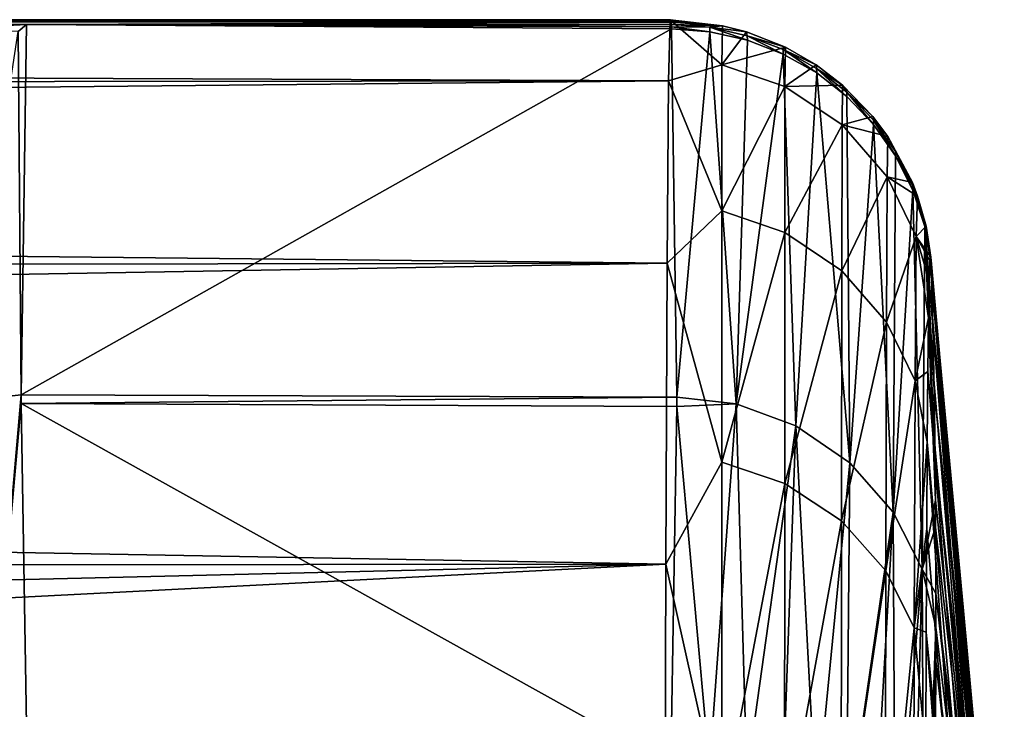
# Model space of a CAD drawing. Header units: metres. Extents: x -82 to 67, y -109 to 109.
# Tile 160 of 216: x 63.06 to 65.7, y 19.11 to 20.96. Entities that reach past the tile are written whole.
import ezdxf

# ---------------------------------------------------------------- set-up
doc = ezdxf.new("R2010")
doc.units = ezdxf.units.M
doc.layers.add('solid_21_382_010_XXX', color=7, linetype='CONTINUOUS')

msp = doc.modelspace()

# ---------------------------------------------------------------- linework, layer by layer
at = {"layer": 'solid_21_382_010_XXX'}
for points in [[(64.806274, 20.961123, -47.410046), (38.707233, 20.959497, -47.500481), (38.722, 20.962883, -47.273815)], [(64.806274, 20.961123, -47.410046), (64.807518, 20.957304, -47.59938), (38.707233, 20.959497, -47.500481)], [(63.077774, 20.951292, -47.806767), (62.749901, 20.933792, -48.216309), (38.707233, 20.959497, -47.500481)], [(64.807518, 20.957304, -47.59938), (63.077774, 20.951292, -47.806767), (38.707233, 20.959497, -47.500481)], [(64.805061, 20.963228, -47.235798), (38.722, 20.962883, -47.273815), (38.747528, 20.963856, -47.127499)], [(64.805061, 20.963228, -47.235798), (64.806274, 20.961123, -47.410046), (38.722, 20.962883, -47.273815)], [(64.805061, 20.963228, -47.235798), (38.747528, 20.963856, -47.127499), (38.766071, 20.963987, -47.051041)], [(51.785259, 20.963987, -47.051041), (64.805061, 20.963228, -47.235798), (38.766071, 20.963987, -47.051041)], [(38.810383, 20.963541, -46.90942), (64.80513, 20.963987, -47.051041), (51.785259, 20.963987, -47.051041)], [(38.866508, 20.962259, -46.772263), (64.80513, 20.963987, -47.051041), (38.810383, 20.963541, -46.90942)], [(39.476898, 20.906626, -45.445438), (64.80513, 20.963987, -47.051041), (38.866508, 20.962259, -46.772263)], [(39.476898, 20.906626, -45.445438), (64.800545, 20.800043, -44.33984), (64.80513, 20.963987, -47.051041)], [(51.785259, 20.963987, -47.051041), (64.80513, 20.963987, -47.051041), (64.805061, 20.963228, -47.235798)], [(63.055504, 20.932035, -48.368355), (62.749901, 20.933792, -48.216309), (63.077774, 20.951292, -47.806767)], [(63.055504, 20.932035, -48.368355), (63.077774, 20.951292, -47.806767), (63.063519, 19.957512, -77.354988)], [(63.063519, 19.957512, -77.354988), (63.077774, 20.951292, -47.806767), (64.808586, 20.939028, -48.17141)], [(64.807518, 20.957304, -47.59938), (64.80835, 20.951292, -47.806767), (63.077774, 20.951292, -47.806767)], [(64.80835, 20.951292, -47.806767), (63.94236, 20.951269, -47.807415), (63.077774, 20.951292, -47.806767)], [(64.808403, 20.945158, -47.989113), (63.077774, 20.951292, -47.806767), (63.94236, 20.951269, -47.807415)], [(64.808586, 20.939028, -48.17141), (63.077774, 20.951292, -47.806767), (64.808403, 20.945158, -47.989113)], [(64.808403, 20.945158, -47.989113), (63.94236, 20.951269, -47.807415), (64.80835, 20.951292, -47.806767)], [(64.94371, 20.842693, -44.863731), (64.80513, 20.963987, -47.051041), (64.800545, 20.800043, -44.33984)], [(64.945602, 20.947309, -47.409466), (64.805061, 20.963228, -47.235798), (64.80513, 20.963987, -47.051041)], [(64.945602, 20.947309, -47.409466), (64.806274, 20.961123, -47.410046), (64.805061, 20.963228, -47.235798)], [(64.94371, 20.842693, -44.863731), (64.945602, 20.947309, -47.409466), (64.80513, 20.963987, -47.051041)], [(64.945602, 20.947309, -47.409466), (64.807518, 20.957304, -47.59938), (64.806274, 20.961123, -47.410046)], [(64.945602, 20.947309, -47.409466), (64.80835, 20.951292, -47.806767), (64.807518, 20.957304, -47.59938)], [(64.910919, 20.943693, -47.806782), (64.80835, 20.951292, -47.806767), (64.945602, 20.947309, -47.409466)], [(64.808403, 20.945158, -47.989113), (64.80835, 20.951292, -47.806767), (64.910919, 20.943693, -47.806782)], [(63.055504, 20.932035, -48.368355), (63.063519, 19.957512, -77.354988), (62.904259, 19.938995, -77.358307)], [(64.822678, 19.951208, -77.542435), (63.063519, 19.957512, -77.354988), (64.808586, 20.939028, -48.17141)], [(64.911392, 20.931467, -48.17107), (64.808403, 20.945158, -47.989113), (64.910919, 20.943693, -47.806782)], [(64.911392, 20.931467, -48.17107), (64.808586, 20.939028, -48.17141), (64.808403, 20.945158, -47.989113)], [(64.822678, 19.951208, -77.542435), (64.808586, 20.939028, -48.17141), (64.911392, 20.931467, -48.17107)], [(64.981796, 19.932867, -77.541382), (64.822678, 19.951208, -77.542435), (64.911392, 20.931467, -48.17107)], [(64.910919, 20.943693, -47.806782), (64.945602, 20.947309, -47.409466), (65.00959, 20.931236, -47.409046)], [(65.011696, 20.921041, -47.805794), (64.910919, 20.943693, -47.806782), (65.00959, 20.931236, -47.409046)], [(65.012032, 20.90888, -48.170212), (64.910919, 20.943693, -47.806782), (65.011696, 20.921041, -47.805794)], [(65.012032, 20.90888, -48.170212), (64.911392, 20.931467, -48.17107), (64.910919, 20.943693, -47.806782)], [(64.981796, 19.932867, -77.541382), (64.911392, 20.931467, -48.17107), (65.012032, 20.90888, -48.170212)], [(65.00959, 20.931236, -47.409046), (64.945602, 20.947309, -47.409466), (64.94371, 20.842693, -44.863731)], [(65.00959, 20.931236, -47.409046), (64.94371, 20.842693, -44.863731), (65.11422, 20.890219, -47.408123)], [(65.011696, 20.921041, -47.805794), (65.00959, 20.931236, -47.409046), (65.11422, 20.890219, -47.408123)], [(39.476898, 20.906626, -45.445438), (40.084194, 20.772985, -44.125534), (64.800545, 20.800043, -44.33984)], [(64.981796, 19.932867, -77.541382), (65.012032, 20.90888, -48.170212), (65.108253, 20.871759, -48.168861)], [(65.108032, 20.883818, -47.804321), (65.011696, 20.921041, -47.805794), (65.11422, 20.890219, -47.408123)], [(65.108253, 20.871759, -48.168861), (65.011696, 20.921041, -47.805794), (65.108032, 20.883818, -47.804321)], [(65.108253, 20.871759, -48.168861), (65.012032, 20.90888, -48.170212), (65.011696, 20.921041, -47.805794)], [(65.11422, 20.890219, -47.408123), (64.94371, 20.842693, -44.863731), (65.112694, 20.784544, -44.869061)], [(64.981796, 19.932867, -77.541382), (65.108253, 20.871759, -48.168861), (65.141785, 19.874207, -77.539413)], [(65.108032, 20.883818, -47.804321), (65.11422, 20.890219, -47.408123), (65.196281, 20.843056, -47.407162)], [(65.197807, 20.832851, -47.802395), (65.108032, 20.883818, -47.804321), (65.196281, 20.843056, -47.407162)], [(65.197937, 20.820936, -48.167046), (65.108032, 20.883818, -47.804321), (65.197807, 20.832851, -47.802395)], [(65.197937, 20.820936, -48.167046), (65.108253, 20.871759, -48.168861), (65.108032, 20.883818, -47.804321)], [(65.141785, 19.874207, -77.539413), (65.108253, 20.871759, -48.168861), (65.197937, 20.820936, -48.167046)], [(65.11422, 20.890219, -47.408123), (65.112694, 20.784544, -44.869061), (65.196281, 20.843056, -47.407162)], [(64.943687, 20.450626, -42.346039), (64.94371, 20.842693, -44.863731), (64.800545, 20.800043, -44.33984)], [(65.112694, 20.784544, -44.869061), (64.94371, 20.842693, -44.863731), (64.943687, 20.450626, -42.346039)], [(65.112694, 20.784544, -44.869061), (65.267448, 20.788578, -47.406113), (65.196281, 20.843056, -47.407162)], [(65.141785, 19.874207, -77.539413), (65.197937, 20.820936, -48.167046), (65.287148, 19.77487, -77.536079)], [(65.197807, 20.832851, -47.802395), (65.196281, 20.843056, -47.407162), (65.267448, 20.788578, -47.406113)], [(65.279083, 20.769257, -47.800068), (65.197807, 20.832851, -47.802395), (65.267448, 20.788578, -47.406113)], [(65.279144, 20.757524, -48.164806), (65.197807, 20.832851, -47.802395), (65.279083, 20.769257, -47.800068)], [(65.279144, 20.757524, -48.164806), (65.197937, 20.820936, -48.167046), (65.197807, 20.832851, -47.802395)], [(65.287148, 19.77487, -77.536079), (65.197937, 20.820936, -48.167046), (65.279144, 20.757524, -48.164806)], [(40.084194, 20.772985, -44.125534), (40.68578, 20.562212, -42.818027), (64.800545, 20.800043, -44.33984)], [(40.68578, 20.562212, -42.818027), (64.796761, 20.310534, -41.667885), (64.800545, 20.800043, -44.33984)], [(64.943687, 20.450626, -42.346039), (64.800545, 20.800043, -44.33984), (64.796761, 20.310534, -41.667885)], [(65.112694, 20.784544, -44.869061), (64.943687, 20.450626, -42.346039), (65.112267, 20.392365, -42.358223)], [(65.112694, 20.784544, -44.869061), (65.112267, 20.392365, -42.358223), (65.266098, 20.681553, -44.878799)], [(65.112694, 20.784544, -44.869061), (65.266098, 20.681553, -44.878799), (65.267448, 20.788578, -47.406113)], [(65.267448, 20.788578, -47.406113), (65.266098, 20.681553, -44.878799), (65.34893, 20.704487, -47.40456)], [(65.279083, 20.769257, -47.800068), (65.267448, 20.788578, -47.406113), (65.34893, 20.704487, -47.40456)], [(65.350128, 20.694403, -47.797386), (65.279083, 20.769257, -47.800068), (65.34893, 20.704487, -47.40456)], [(65.350159, 20.68288, -48.162189), (65.279083, 20.769257, -47.800068), (65.350128, 20.694403, -47.797386)], [(65.350159, 20.68288, -48.162189), (65.279144, 20.757524, -48.164806), (65.279083, 20.769257, -47.800068)], [(65.287148, 19.77487, -77.536079), (65.279144, 20.757524, -48.164806), (65.350159, 20.68288, -48.162189)], [(65.266098, 20.681553, -44.878799), (65.388977, 20.650446, -47.403599), (65.34893, 20.704487, -47.40456)], [(65.350128, 20.694403, -47.797386), (65.34893, 20.704487, -47.40456), (65.388977, 20.650446, -47.403599)], [(65.409393, 20.609888, -47.794411), (65.350128, 20.694403, -47.797386), (65.388977, 20.650446, -47.403599)], [(65.409454, 20.598595, -48.159256), (65.350128, 20.694403, -47.797386), (65.409393, 20.609888, -47.794411)], [(65.409454, 20.598595, -48.159256), (65.350159, 20.68288, -48.162189), (65.350128, 20.694403, -47.797386)], [(65.112267, 20.392365, -42.358223), (65.264969, 20.290154, -42.379833), (65.266098, 20.681553, -44.878799)], [(65.266098, 20.681553, -44.878799), (65.264969, 20.290154, -42.379833), (65.387032, 20.542168, -44.89217)], [(65.266098, 20.681553, -44.878799), (65.387032, 20.542168, -44.89217), (65.388977, 20.650446, -47.403599)], [(65.287148, 19.77487, -77.536079), (65.350159, 20.68288, -48.162189), (65.403259, 19.642189, -77.531616)], [(65.403259, 19.642189, -77.531616), (65.350159, 20.68288, -48.162189), (65.409454, 20.598595, -48.159256)], [(65.388977, 20.650446, -47.403599), (65.387032, 20.542168, -44.89217), (65.45472, 20.527119, -47.401463)], [(65.409393, 20.609888, -47.794411), (65.388977, 20.650446, -47.403599), (65.45472, 20.527119, -47.401463)], [(65.455582, 20.517555, -47.791214), (65.409393, 20.609888, -47.794411), (65.45472, 20.527119, -47.401463)], [(65.455742, 20.506477, -48.156059), (65.409393, 20.609888, -47.794411), (65.455582, 20.517555, -47.791214)], [(65.455742, 20.506477, -48.156059), (65.409454, 20.598595, -48.159256), (65.409393, 20.609888, -47.794411)], [(65.403259, 19.642189, -77.531616), (65.409454, 20.598595, -48.159256), (65.455742, 20.506477, -48.156059)], [(40.68578, 20.562212, -42.818027), (41.279232, 20.275627, -41.528152), (64.796761, 20.310534, -41.667885)], [(65.264969, 20.290154, -42.379833), (65.384964, 20.152407, -42.409107), (65.387032, 20.542168, -44.89217)], [(65.387032, 20.542168, -44.89217), (65.384964, 20.152407, -42.409107), (65.46508, 20.382086, -44.90765)], [(65.387032, 20.542168, -44.89217), (65.46508, 20.382086, -44.90765), (65.468506, 20.490705, -47.400845)], [(65.387032, 20.542168, -44.89217), (65.468506, 20.490705, -47.400845), (65.45472, 20.527119, -47.401463)], [(65.455582, 20.517555, -47.791214), (65.45472, 20.527119, -47.401463), (65.468506, 20.490705, -47.400845)], [(65.403259, 19.642189, -77.531616), (65.455742, 20.506477, -48.156059), (65.480751, 19.489605, -77.526489)], [(65.487671, 20.419464, -47.787868), (65.455582, 20.517555, -47.791214), (65.468506, 20.490705, -47.400845)], [(65.487976, 20.40856, -48.152679), (65.455582, 20.517555, -47.791214), (65.487671, 20.419464, -47.787868)], [(65.487976, 20.40856, -48.152679), (65.455742, 20.506477, -48.156059), (65.455582, 20.517555, -47.791214)], [(65.480751, 19.489605, -77.526489), (65.455742, 20.506477, -48.156059), (65.487976, 20.40856, -48.152679)], [(65.491287, 20.409615, -47.399494), (65.468506, 20.490705, -47.400845), (65.46508, 20.382086, -44.90765)], [(65.487671, 20.419464, -47.787868), (65.468506, 20.490705, -47.400845), (65.491287, 20.409615, -47.399494)], [(64.943802, 19.776524, -39.889523), (64.943687, 20.450626, -42.346039), (64.796761, 20.310534, -41.667885)], [(65.112267, 20.392365, -42.358223), (64.943687, 20.450626, -42.346039), (64.943802, 19.776524, -39.889523)], [(65.491287, 20.409615, -47.399494), (65.46508, 20.382086, -44.90765), (65.504143, 20.326506, -47.398132)], [(65.480751, 19.489605, -77.526489), (65.487976, 20.40856, -48.152679), (65.516434, 19.674297, -67.371231)], [(65.487671, 20.419464, -47.787868), (65.491287, 20.409615, -47.399494), (65.504143, 20.326506, -47.398132)], [(65.50457, 20.323195, -47.587318), (65.487671, 20.419464, -47.787868), (65.504143, 20.326506, -47.398132)], [(65.50457, 20.323195, -47.587318), (65.504967, 20.317741, -47.784458), (65.487671, 20.419464, -47.787868)], [(65.505127, 20.313446, -47.955948), (65.487671, 20.419464, -47.787868), (65.504967, 20.317741, -47.784458)], [(65.505455, 20.307108, -48.149189), (65.487976, 20.40856, -48.152679), (65.487671, 20.419464, -47.787868)], [(65.505127, 20.313446, -47.955948), (65.505455, 20.307108, -48.149189), (65.487671, 20.419464, -47.787868)], [(65.509857, 20.144226, -53.133137), (65.487976, 20.40856, -48.152679), (65.505455, 20.307108, -48.149189)], [(65.515465, 19.787834, -63.947781), (65.516434, 19.674297, -67.371231), (65.487976, 20.40856, -48.152679)], [(65.513138, 19.971525, -58.387012), (65.515465, 19.787834, -63.947781), (65.487976, 20.40856, -48.152679)], [(65.509857, 20.144226, -53.133137), (65.513138, 19.971525, -58.387012), (65.487976, 20.40856, -48.152679)], [(65.112267, 20.392365, -42.358223), (64.943802, 19.776524, -39.889523), (65.112045, 19.719152, -39.908562)], [(65.112267, 20.392365, -42.358223), (65.112045, 19.719152, -39.908562), (65.264969, 20.290154, -42.379833)], [(65.384964, 20.152407, -42.409107), (65.461929, 19.994612, -42.442741), (65.46508, 20.382086, -44.90765)], [(65.46508, 20.382086, -44.90765), (65.461929, 19.994612, -42.442741), (65.497971, 20.164127, -44.424793)], [(65.46508, 20.382086, -44.90765), (65.501938, 20.317278, -46.40744), (65.504143, 20.326506, -47.398132)], [(65.46508, 20.382086, -44.90765), (65.499878, 20.263208, -45.41539), (65.501938, 20.317278, -46.40744)], [(65.46508, 20.382086, -44.90765), (65.497971, 20.164127, -44.424793), (65.499878, 20.263208, -45.41539)], [(65.667397, 18.397034, -46.93869), (65.501938, 20.317278, -46.40744), (65.499878, 20.263208, -45.41539)], [(65.675415, 18.417173, -48.371784), (65.504143, 20.326506, -47.398132), (65.501938, 20.317278, -46.40744)], [(65.675415, 18.417173, -48.371784), (65.501938, 20.317278, -46.40744), (65.667397, 18.397034, -46.93869)], [(65.675415, 18.417173, -48.371784), (65.50457, 20.323195, -47.587318), (65.504143, 20.326506, -47.398132)], [(65.675415, 18.417173, -48.371784), (65.504967, 20.317741, -47.784458), (65.50457, 20.323195, -47.587318)], [(65.675415, 18.417173, -48.371784), (65.505127, 20.313446, -47.955948), (65.504967, 20.317741, -47.784458)], [(41.279232, 20.275627, -41.528152), (41.862309, 19.91494, -40.260853), (64.796761, 20.310534, -41.667885)], [(41.862309, 19.91494, -40.260853), (64.793251, 19.502459, -39.074032), (64.796761, 20.310534, -41.667885)], [(64.943802, 19.776524, -39.889523), (64.796761, 20.310534, -41.667885), (64.793251, 19.502459, -39.074032)], [(65.112045, 19.719152, -39.908562), (65.26416, 19.619267, -39.94191), (65.264969, 20.290154, -42.379833)], [(65.264969, 20.290154, -42.379833), (65.26416, 19.619267, -39.94191), (65.384964, 20.152407, -42.409107)], [(65.675415, 18.417173, -48.371784), (65.505455, 20.307108, -48.149189), (65.505127, 20.313446, -47.955948)], [(65.592087, 19.377279, -48.623253), (65.505455, 20.307108, -48.149189), (65.675415, 18.417173, -48.371784)], [(65.509857, 20.144226, -53.133137), (65.505455, 20.307108, -48.149189), (65.592087, 19.377279, -48.623253)], [(65.660027, 18.279078, -45.509571), (65.499878, 20.263208, -45.41539), (65.497971, 20.164127, -44.424793)], [(65.667397, 18.397034, -46.93869), (65.499878, 20.263208, -45.41539), (65.660027, 18.279078, -45.509571)], [(65.461929, 19.994612, -42.442741), (65.496231, 20.019972, -43.438438), (65.497971, 20.164127, -44.424793)], [(65.660027, 18.279078, -45.509571), (65.497971, 20.164127, -44.424793), (65.496231, 20.019972, -43.438438)], [(65.26416, 19.619267, -39.94191), (65.383377, 19.485111, -39.98682), (65.384964, 20.152407, -42.409107)], [(65.384964, 20.152407, -42.409107), (65.383377, 19.485111, -39.98682), (65.461929, 19.994612, -42.442741)], [(65.672318, 18.498808, -54.223869), (65.509857, 20.144226, -53.133137), (65.592087, 19.377279, -48.623253)], [(65.509857, 20.144226, -53.133137), (65.685234, 18.322416, -59.44561), (65.513138, 19.971525, -58.387012)], [(65.672318, 18.498808, -54.223869), (65.685234, 18.322416, -59.44561), (65.509857, 20.144226, -53.133137)], [(65.461929, 19.994612, -42.442741), (65.494652, 19.830929, -42.458851), (65.496231, 20.019972, -43.438438)], [(65.652107, 18.078362, -44.083626), (65.496231, 20.019972, -43.438438), (65.494652, 19.830929, -42.458851)], [(65.660027, 18.279078, -45.509571), (65.496231, 20.019972, -43.438438), (65.652107, 18.078362, -44.083626)], [(65.383377, 19.485111, -39.98682), (65.459457, 19.331753, -40.038242), (65.461929, 19.994612, -42.442741)], [(65.461929, 19.994612, -42.442741), (65.459457, 19.331753, -40.038242), (65.494652, 19.830929, -42.458851)], [(62.976238, 18.955807, -106.912498), (62.904259, 19.938995, -77.358307), (63.063519, 19.957512, -77.354988)], [(62.976238, 18.955807, -106.912498), (63.063519, 19.957512, -77.354988), (63.063538, 19.933865, -78.058128)], [(64.822678, 19.951208, -77.542435), (63.063538, 19.933865, -78.058128), (63.063519, 19.957512, -77.354988)], [(64.822678, 19.951208, -77.542435), (64.822647, 19.925833, -78.296898), (63.063538, 19.933865, -78.058128)], [(64.981796, 19.932867, -77.541382), (64.822647, 19.925833, -78.296898), (64.822678, 19.951208, -77.542435)], [(65.513138, 19.971525, -58.387012), (65.693855, 18.150656, -64.636497), (65.515465, 19.787834, -63.947781)], [(65.685234, 18.322416, -59.44561), (65.693855, 18.150656, -64.636497), (65.513138, 19.971525, -58.387012)], [(62.976238, 18.955807, -106.912498), (63.063538, 19.933865, -78.058128), (63.079178, 18.963415, -106.912636)], [(64.807014, 18.963417, -106.912628), (63.079178, 18.963415, -106.912636), (63.063538, 19.933865, -78.058128)], [(64.822647, 19.925833, -78.296898), (64.807014, 18.963417, -106.912628), (63.063538, 19.933865, -78.058128)], [(64.90995, 18.955805, -106.912491), (64.807014, 18.963417, -106.912628), (64.822647, 19.925833, -78.296898)], [(64.981796, 19.932867, -77.541382), (64.90995, 18.955805, -106.912491), (64.822647, 19.925833, -78.296898)], [(64.981796, 19.932867, -77.541382), (65.01078, 18.933109, -106.91185), (64.90995, 18.955805, -106.912491)], [(64.981796, 19.932867, -77.541382), (65.141785, 19.874207, -77.539413), (65.01078, 18.933109, -106.91185)], [(41.862309, 19.91494, -40.260853), (42.432716, 19.482269, -39.020985), (64.793251, 19.502459, -39.074032)], [(65.141785, 19.874207, -77.539413), (65.107147, 18.895832, -106.910713), (65.01078, 18.933109, -106.91185)], [(65.141785, 19.874207, -77.539413), (65.19693, 18.844812, -106.909103), (65.107147, 18.895832, -106.910713)], [(65.141785, 19.874207, -77.539413), (65.287148, 19.77487, -77.536079), (65.19693, 18.844812, -106.909103)], [(65.459457, 19.331753, -40.038242), (65.493202, 19.597374, -41.488373), (65.494652, 19.830929, -42.458851)], [(65.643654, 17.795507, -42.667065), (65.494652, 19.830929, -42.458851), (65.493202, 19.597374, -41.488373)], [(65.652107, 18.078362, -44.083626), (65.494652, 19.830929, -42.458851), (65.643654, 17.795507, -42.667065)], [(65.516434, 19.674297, -67.371231), (65.515465, 19.787834, -63.947781), (65.699089, 17.980774, -69.808151)], [(65.515465, 19.787834, -63.947781), (65.693855, 18.150656, -64.636497), (65.699089, 17.980774, -69.808151)], [(64.943848, 18.829111, -37.525158), (64.943802, 19.776524, -39.889523), (64.793251, 19.502459, -39.074032)], [(65.112045, 19.719152, -39.908562), (64.943802, 19.776524, -39.889523), (64.943848, 18.829111, -37.525158)], [(65.287148, 19.77487, -77.536079), (65.278198, 18.78117, -106.907074), (65.19693, 18.844812, -106.909103)], [(65.287148, 19.77487, -77.536079), (65.403259, 19.642189, -77.531616), (65.278198, 18.78117, -106.907074)], [(65.112045, 19.719152, -39.908562), (64.943848, 18.829111, -37.525158), (65.111809, 18.773577, -37.550915)], [(65.112045, 19.719152, -39.908562), (65.111809, 18.773577, -37.550915), (65.26416, 19.619267, -39.94191)], [(65.480751, 19.489605, -77.526489), (65.516434, 19.674297, -67.371231), (65.516884, 19.602238, -69.536812)], [(65.699089, 17.980774, -69.808151), (65.516884, 19.602238, -69.536812), (65.516434, 19.674297, -67.371231)], [(65.403259, 19.642189, -77.531616), (65.349213, 18.70627, -106.904648), (65.278198, 18.78117, -106.907074)], [(65.403259, 19.642189, -77.531616), (65.408463, 18.621708, -106.901886), (65.349213, 18.70627, -106.904648)], [(65.403259, 19.642189, -77.531616), (65.480751, 19.489605, -77.526489), (65.408463, 18.621708, -106.901886)], [(65.111809, 18.773577, -37.550915), (65.263435, 18.67749, -37.595665), (65.26416, 19.619267, -39.94191)], [(65.26416, 19.619267, -39.94191), (65.263435, 18.67749, -37.595665), (65.383377, 19.485111, -39.98682)], [(65.480751, 19.489605, -77.526489), (65.516884, 19.602238, -69.536812), (65.517502, 19.423595, -74.877075)], [(65.699089, 17.980774, -69.808151), (65.517502, 19.423595, -74.877075), (65.516884, 19.602238, -69.536812)], [(65.459457, 19.331753, -40.038242), (65.491882, 19.319803, -40.529381), (65.493202, 19.597374, -41.488373)], [(65.643654, 17.795507, -42.667065), (65.493202, 19.597374, -41.488373), (65.491882, 19.319803, -40.529381)], [(42.432716, 19.482269, -39.020985), (42.988266, 18.980209, -37.813366), (64.793251, 19.502459, -39.074032)], [(42.988266, 18.980209, -37.813366), (43.526932, 18.411802, -36.642651), (64.793251, 19.502459, -39.074032)], [(43.526932, 18.411802, -36.642651), (64.789955, 18.38751, -36.596226), (64.793251, 19.502459, -39.074032)], [(64.943848, 18.829111, -37.525158), (64.793251, 19.502459, -39.074032), (64.789955, 18.38751, -36.596226)], [(65.263435, 18.67749, -37.595665), (65.381996, 18.5488, -37.655708), (65.383377, 19.485111, -39.98682)], [(65.383377, 19.485111, -39.98682), (65.381996, 18.5488, -37.655708), (65.459457, 19.331753, -40.038242)], [(65.480751, 19.489605, -77.526489), (65.454628, 18.529314, -106.898857), (65.408463, 18.621708, -106.901886)], [(65.480751, 19.489605, -77.526489), (65.486687, 18.431135, -106.895638), (65.454628, 18.529314, -106.898857)], [(65.480751, 19.489605, -77.526489), (65.517502, 19.423595, -74.877075), (65.51754, 19.333521, -77.556496)], [(65.480751, 19.489605, -77.526489), (65.51754, 19.333521, -77.556496), (65.486687, 18.431135, -106.895638)], [(65.517502, 19.423595, -74.877075), (65.701317, 17.810549, -74.969215), (65.51754, 19.333521, -77.556496)], [(65.699089, 17.980774, -69.808151), (65.701317, 17.810549, -74.969215), (65.517502, 19.423595, -74.877075)], [(65.674171, 18.451591, -49.072681), (65.592087, 19.377279, -48.623253), (65.675415, 18.417173, -48.371784)], [(65.672318, 18.498808, -54.223869), (65.592087, 19.377279, -48.623253), (65.674171, 18.451591, -49.072681)], [(65.381996, 18.5488, -37.655708), (65.457336, 18.401941, -37.7243), (65.459457, 19.331753, -40.038242)], [(65.459457, 19.331753, -40.038242), (65.457336, 18.401941, -37.7243), (65.490654, 18.998892, -39.584171)], [(65.459457, 19.331753, -40.038242), (65.490654, 18.998892, -39.584171), (65.491882, 19.319803, -40.529381)], [(65.486687, 18.431135, -106.895638), (65.51754, 19.333521, -77.556496), (65.517403, 19.241407, -80.2882)], [(65.634689, 17.431135, -41.266087), (65.491882, 19.319803, -40.529381), (65.490654, 18.998892, -39.584171)], [(65.643654, 17.795507, -42.667065), (65.491882, 19.319803, -40.529381), (65.634689, 17.431135, -41.266087)], [(65.701317, 17.810549, -74.969215), (65.517403, 19.241407, -80.2882), (65.51754, 19.333521, -77.556496)], [(65.486687, 18.431135, -106.895638), (65.517403, 19.241407, -80.2882), (65.516586, 19.061541, -85.597969)], [(65.700195, 17.643738, -80.127754), (65.516586, 19.061541, -85.597969), (65.517403, 19.241407, -80.2882)], [(65.701317, 17.810549, -74.969215), (65.700195, 17.643738, -80.127754), (65.517403, 19.241407, -80.2882)]]:
    msp.add_3dface(points, dxfattribs=at)

doc.saveas('drawing.dxf')
